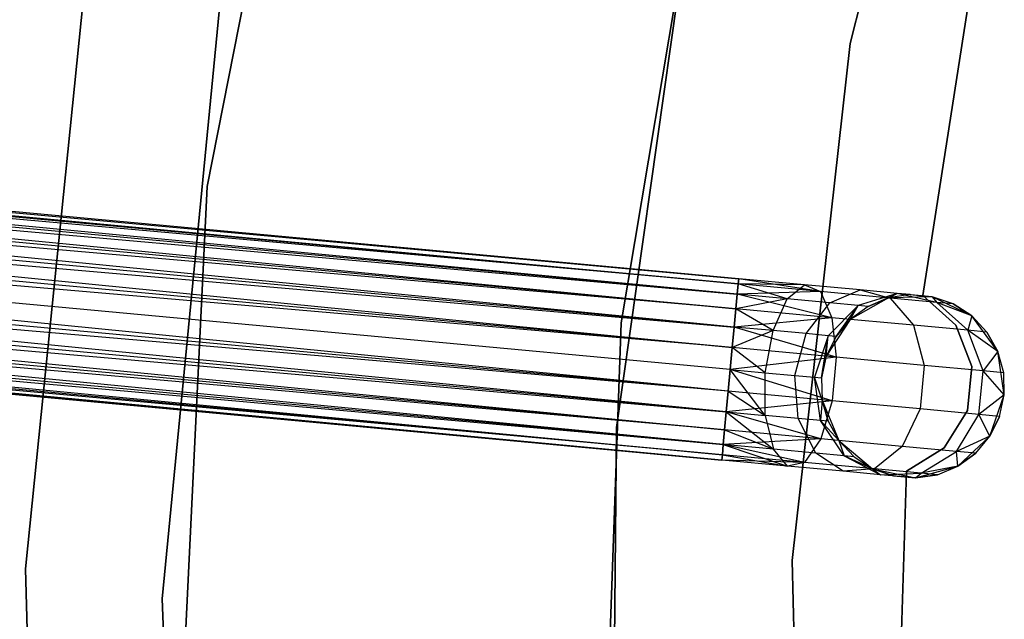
# Model space of a CAD drawing. Extents: x -102 to 101, y -101 to 102.
# Tile 69 of 256: x -52 to -41, y 1 to 8. Entities that reach past the tile are written whole.
import ezdxf

# ---------------------------------------------------------------- set-up
doc = ezdxf.new("R2010")
doc.units = 0
doc.header["$LTSCALE"] = 25.4
doc.layers.get('0').update_dxf_attribs({"linetype": 'CONTINUOUS'})

# ---------------------------------------------------------------- blocks, each defined once
blk = doc.blocks.new('NL2500012268_STL')
at = {"color": 0}
for p, q in [((55.25, 13.006, 19), (53.86, 5.966, 19)), ((53.86, 5.966, 20), (55.25, 13.006, 20)), ((53.86, 5.966, 20), (55.25, 13.006, 20)), ((55.25, 13.006, 19), (53.86, 5.966, 19)), ((60.869, 7.523, 336), (62.245, 13.024, 336)), ((62.245, 13.024, 328.5), (60.869, 7.523, 328.5)), ((62.245, 13.024, 328.5), (60.869, 7.523, 328.5)), ((60.869, 7.523, 336), (62.245, 13.024, 336)), ((59.337, 10.219, 336), (58.373, 4.478, 336)), ((58.373, 4.478, 337), (59.337, 10.219, 337)), ((59.337, 10.219, 336), (58.373, 4.478, 336)), ((58.373, 4.478, 337), (59.337, 10.219, 337)), ((59.137, 9.093, 336), (58.322, 3.336, 336)), ((58.322, 3.336, 328.5), (59.137, 9.093, 328.5)), ((59.137, 9.093, 336), (58.322, 3.336, 336)), ((58.322, 3.336, 328.5), (59.137, 9.093, 328.5)), ((59.654, 4.959, 327.379), (22.432, 8.408, 327.379)), ((59.654, 4.959, 327.621), (22.432, 8.408, 327.379)), ((22.432, 8.408, 327.379), (59.649, 4.902, 327.145)), ((59.654, 4.959, 327.621), (22.432, 8.408, 327.379)), ((59.654, 4.959, 327.379), (22.432, 8.408, 327.379)), ((22.432, 8.408, 327.379), (59.649, 4.902, 327.145)), ((52.548, 8.408, 26.5), (51.878, 1.797, 26.5)), ((51.878, 1.797, 20), (52.548, 8.408, 20)), ((52.548, 8.408, 26.5), (51.878, 1.797, 26.5)), ((51.878, 1.797, 20), (52.548, 8.408, 20)), ((22.427, 8.351, 327.855), (59.654, 4.959, 327.621)), ((59.638, 4.79, 328.068), (22.427, 8.351, 327.855)), ((59.638, 4.79, 328.068), (22.427, 8.351, 327.855)), ((59.649, 4.902, 327.855), (22.427, 8.351, 327.855)), ((59.649, 4.902, 327.855), (22.427, 8.351, 327.855)), ((22.427, 8.351, 327.855), (59.654, 4.959, 327.621)), ((22.417, 8.239, 326.932), (59.624, 4.631, 326.751)), ((59.649, 4.902, 327.145), (22.417, 8.239, 326.932)), ((59.649, 4.902, 327.145), (22.417, 8.239, 326.932)), ((59.638, 4.79, 326.932), (22.417, 8.239, 326.932)), ((59.638, 4.79, 326.932), (22.417, 8.239, 326.932)), ((22.417, 8.239, 326.932), (59.624, 4.631, 326.751)), ((22.402, 8.08, 328.249), (59.638, 4.79, 328.068)), ((59.605, 4.433, 328.385), (22.402, 8.08, 328.249)), ((59.605, 4.433, 328.385), (22.402, 8.08, 328.249)), ((59.624, 4.631, 328.249), (22.402, 8.08, 328.249)), ((59.624, 4.631, 328.249), (22.402, 8.08, 328.249)), ((22.402, 8.08, 328.249), (59.638, 4.79, 328.068)), ((53.368, 1.469, 26.5), (54.005, 8.024, 26.5)), ((54.005, 8.024, 20), (53.368, 1.469, 20)), ((54.005, 8.024, 20), (53.368, 1.469, 20)), ((53.368, 1.469, 26.5), (54.005, 8.024, 26.5)), ((22.384, 7.883, 326.615), (59.584, 4.209, 326.529)), ((59.624, 4.631, 326.751), (22.384, 7.883, 326.615)), ((59.624, 4.631, 326.751), (22.384, 7.883, 326.615)), ((59.605, 4.433, 326.615), (22.384, 7.883, 326.615)), ((59.605, 4.433, 326.615), (22.384, 7.883, 326.615)), ((22.384, 7.883, 326.615), (59.584, 4.209, 326.529)), ((61.663, 4.778, 335), (62.149, 7.897, 335)), ((62.149, 7.897, 333), (61.663, 4.778, 333)), ((62.149, 7.897, 333), (61.663, 4.778, 333)), ((61.663, 4.778, 335), (62.149, 7.897, 335)), ((22.363, 7.658, 328.471), (59.605, 4.433, 328.385)), ((59.584, 4.209, 328.471), (22.363, 7.658, 328.471)), ((59.584, 4.209, 328.471), (22.363, 7.658, 328.471)), ((22.363, 7.658, 328.471), (59.605, 4.433, 328.385)), ((60.238, 1.887, 336), (60.869, 7.523, 336)), ((60.869, 7.523, 328.5), (60.238, 1.887, 328.5)), ((60.869, 7.523, 328.5), (60.238, 1.887, 328.5)), ((60.238, 1.887, 336), (60.869, 7.523, 336)), ((60.869, 7.523, 328.5), (60.869, 7.523, 336)), ((60.869, 7.523, 328.5), (60.869, 7.523, 336)), ((59.584, 4.209, 326.529), (22.341, 7.42, 326.5)), ((59.562, 3.971, 328.5), (22.341, 7.42, 328.5)), ((59.562, 3.971, 328.5), (22.341, 7.42, 328.5)), ((59.562, 3.971, 326.5), (22.341, 7.42, 326.5)), ((59.584, 4.209, 326.529), (22.341, 7.42, 326.5)), ((59.562, 3.971, 326.5), (22.341, 7.42, 326.5)), ((59.54, 3.732, 326.529), (22.341, 7.42, 326.5)), ((59.54, 3.732, 326.529), (22.341, 7.42, 326.5)), ((59.519, 3.508, 328.385), (22.319, 7.181, 328.471)), ((59.519, 3.508, 328.385), (22.319, 7.181, 328.471)), ((59.54, 3.732, 328.471), (22.319, 7.181, 328.471)), ((59.54, 3.732, 328.471), (22.319, 7.181, 328.471)), ((22.298, 6.957, 326.615), (59.501, 3.31, 326.751)), ((59.54, 3.732, 326.529), (22.298, 6.957, 326.615)), ((59.54, 3.732, 326.529), (22.298, 6.957, 326.615)), ((59.519, 3.508, 326.615), (22.298, 6.957, 326.615)), ((59.519, 3.508, 326.615), (22.298, 6.957, 326.615)), ((22.298, 6.957, 326.615), (59.501, 3.31, 326.751)), ((22.28, 6.759, 328.249), (59.519, 3.508, 328.385)), ((59.486, 3.151, 328.068), (22.28, 6.759, 328.249)), ((59.486, 3.151, 328.068), (22.28, 6.759, 328.249)), ((59.501, 3.31, 328.249), (22.28, 6.759, 328.249)), ((59.501, 3.31, 328.249), (22.28, 6.759, 328.249)), ((22.28, 6.759, 328.249), (59.519, 3.508, 328.385)), ((22.265, 6.6, 326.932), (59.476, 3.04, 327.145)), ((59.501, 3.31, 326.751), (22.265, 6.6, 326.932)), ((59.501, 3.31, 326.751), (22.265, 6.6, 326.932)), ((59.486, 3.151, 326.932), (22.265, 6.6, 326.932)), ((59.486, 3.151, 326.932), (22.265, 6.6, 326.932)), ((22.265, 6.6, 326.932), (59.476, 3.04, 327.145)), ((22.255, 6.489, 327.855), (59.486, 3.151, 328.068)), ((59.471, 2.982, 327.621), (22.255, 6.489, 327.855)), ((59.471, 2.982, 327.621), (22.255, 6.489, 327.855)), ((59.476, 3.04, 327.855), (22.255, 6.489, 327.855)), ((59.476, 3.04, 327.855), (22.255, 6.489, 327.855)), ((22.255, 6.489, 327.855), (59.486, 3.151, 328.068)), ((22.249, 6.431, 327.379), (59.471, 2.982, 327.621)), ((59.471, 2.982, 327.379), (22.249, 6.431, 327.379)), ((22.249, 6.431, 327.379), (59.471, 2.982, 327.621)), ((59.476, 3.04, 327.145), (22.249, 6.431, 327.379)), ((59.476, 3.04, 327.145), (22.249, 6.431, 327.379)), ((59.471, 2.982, 327.379), (22.249, 6.431, 327.379)), ((53.86, 5.966, 19), (53.511, -1.201, 19)), ((53.511, -1.201, 20), (53.86, 5.966, 20)), ((53.511, -1.201, 20), (53.86, 5.966, 20)), ((53.86, 5.966, 19), (53.511, -1.201, 19)), ((53.86, 5.966, 20), (53.86, 5.966, 19)), ((53.86, 5.966, 20), (53.86, 5.966, 19)), ((59.654, 4.959, 327.621), (59.649, 4.902, 327.855)), ((59.649, 4.902, 327.145), (59.654, 4.959, 327.379)), ((59.649, 4.902, 327.145), (59.654, 4.959, 327.379)), ((59.654, 4.959, 327.621), (59.649, 4.902, 327.855)), ((60.37, 4.893, 327.764), (59.654, 4.959, 327.621)), ((60.37, 4.893, 327.764), (59.654, 4.959, 327.379)), ((60.37, 4.893, 327.764), (59.654, 4.959, 327.621)), ((60.37, 4.893, 327.764), (59.654, 4.959, 327.379)), ((60.546, 4.819, 327.325), (59.654, 4.959, 327.379)), ((60.546, 4.819, 327.325), (59.654, 4.959, 327.379)), ((59.649, 4.902, 327.855), (59.638, 4.79, 328.068)), ((59.638, 4.79, 326.932), (59.649, 4.902, 327.145)), ((59.638, 4.79, 326.932), (59.649, 4.902, 327.145)), ((59.649, 4.902, 327.855), (59.638, 4.79, 328.068)), ((60.184, 4.74, 328.177), (59.649, 4.902, 327.855)), ((60.184, 4.74, 328.177), (59.649, 4.902, 327.855)), ((60.37, 4.893, 327.764), (59.649, 4.902, 327.855)), ((60.37, 4.893, 327.764), (59.649, 4.902, 327.855)), ((60.546, 4.819, 327.325), (59.649, 4.902, 327.145)), ((60.546, 4.819, 327.325), (59.649, 4.902, 327.145)), ((60.184, 4.74, 328.177), (60.37, 4.893, 327.764)), ((60.184, 4.74, 328.177), (60.37, 4.893, 327.764)), ((60.37, 4.893, 327.764), (60.546, 4.819, 327.325)), ((60.977, 4.837, 328.171), (60.37, 4.893, 327.764)), ((60.977, 4.837, 328.171), (60.37, 4.893, 327.764)), ((60.37, 4.893, 327.764), (60.546, 4.819, 327.325)), ((60.647, 4.697, 328.487), (60.977, 4.837, 328.171)), ((60.647, 4.697, 328.487), (60.977, 4.837, 328.171)), ((60.977, 4.837, 328.171), (61.306, 4.748, 327.835)), ((61.383, 4.799, 328.781), (60.977, 4.837, 328.171)), ((61.383, 4.799, 328.781), (60.977, 4.837, 328.171)), ((60.977, 4.837, 328.171), (61.306, 4.748, 327.835)), ((59.638, 4.79, 328.068), (59.624, 4.631, 328.249)), ((59.624, 4.631, 326.751), (59.638, 4.79, 326.932)), ((59.624, 4.631, 326.751), (59.638, 4.79, 326.932)), ((59.638, 4.79, 328.068), (59.624, 4.631, 328.249)), ((60.184, 4.74, 328.177), (59.624, 4.631, 328.249)), ((60.184, 4.74, 328.177), (59.624, 4.631, 328.249)), ((60.546, 4.819, 327.325), (59.638, 4.79, 326.932)), ((60.546, 4.819, 327.325), (59.638, 4.79, 326.932)), ((60.184, 4.74, 328.177), (59.638, 4.79, 328.068)), ((60.184, 4.74, 328.177), (59.638, 4.79, 328.068)), ((60.671, 4.534, 326.961), (59.638, 4.79, 326.932)), ((60.671, 4.534, 326.961), (59.638, 4.79, 326.932)), ((60.03, 4.394, 328.47), (60.184, 4.74, 328.177)), ((60.03, 4.394, 328.47), (60.184, 4.74, 328.177)), ((60.647, 4.697, 328.487), (60.184, 4.74, 328.177)), ((60.647, 4.697, 328.487), (60.184, 4.74, 328.177)), ((60.546, 4.819, 327.325), (60.671, 4.534, 326.961)), ((61.306, 4.748, 327.835), (60.546, 4.819, 327.325)), ((61.306, 4.748, 327.835), (60.546, 4.819, 327.325)), ((60.546, 4.819, 327.325), (60.671, 4.534, 326.961)), ((61.287, 4.75, 335), (60.87, 4.516, 335)), ((61.287, 4.75, 335), (60.87, 4.516, 335)), ((61.383, 4.799, 328.781), (60.956, 4.668, 328.952)), ((61.383, 4.799, 328.781), (60.956, 4.668, 328.952)), ((61.064, 4.658, 329.5), (61.383, 4.799, 328.781)), ((61.064, 4.658, 329.5), (61.383, 4.799, 328.781)), ((61.287, 4.75, 329.5), (61.064, 4.658, 329.5)), ((61.064, 4.658, 329.5), (61.287, 4.75, 335)), ((61.064, 4.658, 329.5), (61.287, 4.75, 335)), ((61.287, 4.75, 329.5), (61.064, 4.658, 329.5)), ((61.287, 4.75, 329.5), (61.383, 4.799, 328.781)), ((61.287, 4.75, 329.5), (61.383, 4.799, 328.781)), ((61.525, 4.786, 329.5), (61.287, 4.75, 335)), ((61.525, 4.786, 329.5), (61.287, 4.75, 329.5)), ((61.525, 4.786, 329.5), (61.287, 4.75, 335)), ((61.525, 4.786, 329.5), (61.287, 4.75, 329.5)), ((61.765, 4.763, 335), (61.287, 4.75, 335)), ((61.765, 4.763, 335), (61.287, 4.75, 335)), ((61.287, 4.75, 329.5), (61.287, 4.75, 335)), ((61.287, 4.75, 329.5), (61.287, 4.75, 335)), ((61.306, 4.748, 327.835), (61.559, 4.452, 327.557)), ((61.815, 4.701, 328.599), (61.306, 4.748, 327.835)), ((61.815, 4.701, 328.599), (61.306, 4.748, 327.835)), ((61.306, 4.748, 327.835), (61.559, 4.452, 327.557)), ((61.765, 4.763, 329.5), (61.383, 4.799, 328.781)), ((61.525, 4.786, 329.5), (61.383, 4.799, 328.781)), ((61.525, 4.786, 329.5), (61.383, 4.799, 328.781)), ((61.765, 4.763, 329.5), (61.383, 4.799, 328.781)), ((61.815, 4.701, 328.599), (61.383, 4.799, 328.781)), ((61.815, 4.701, 328.599), (61.383, 4.799, 328.781)), ((61.525, 4.786, 329.5), (61.765, 4.763, 335)), ((61.525, 4.786, 329.5), (61.765, 4.763, 335)), ((62.02, 4.453, 335), (61.663, 4.778, 335)), ((61.663, 4.778, 335), (61.663, 4.778, 333)), ((61.663, 4.778, 333), (62.02, 4.453, 333)), ((61.663, 4.778, 335), (61.663, 4.778, 333)), ((61.663, 4.778, 333), (62.02, 4.453, 333)), ((62.02, 4.453, 335), (61.663, 4.778, 335)), ((62.195, 4.553, 335), (61.765, 4.763, 335)), ((61.993, 4.684, 329.5), (61.765, 4.763, 335)), ((62.195, 4.553, 335), (61.765, 4.763, 335)), ((61.993, 4.684, 329.5), (61.765, 4.763, 329.5)), ((61.765, 4.763, 329.5), (61.765, 4.763, 335)), ((61.993, 4.684, 329.5), (61.765, 4.763, 335)), ((61.765, 4.763, 329.5), (61.765, 4.763, 335)), ((61.765, 4.763, 329.5), (61.815, 4.701, 328.599)), ((61.993, 4.684, 329.5), (61.765, 4.763, 329.5)), ((61.765, 4.763, 329.5), (61.815, 4.701, 328.599)), ((59.624, 4.631, 328.249), (59.605, 4.433, 328.385)), ((59.605, 4.433, 326.615), (59.624, 4.631, 326.751)), ((59.605, 4.433, 326.615), (59.624, 4.631, 326.751)), ((59.624, 4.631, 328.249), (59.605, 4.433, 328.385)), ((60.03, 4.394, 328.47), (59.624, 4.631, 328.249)), ((60.03, 4.394, 328.47), (59.624, 4.631, 328.249)), ((60.671, 4.534, 326.961), (59.624, 4.631, 326.751)), ((60.671, 4.534, 326.961), (59.624, 4.631, 326.751)), ((60.39, 4.361, 328.712), (60.647, 4.697, 328.487)), ((60.39, 4.361, 328.712), (60.647, 4.697, 328.487)), ((60.956, 4.668, 328.952), (60.631, 4.338, 329.073)), ((60.956, 4.668, 328.952), (60.631, 4.338, 329.073)), ((60.956, 4.668, 328.952), (60.647, 4.697, 328.487)), ((60.956, 4.668, 328.952), (60.647, 4.697, 328.487)), ((60.715, 4.331, 329.5), (60.956, 4.668, 328.952)), ((60.715, 4.331, 329.5), (60.956, 4.668, 328.952)), ((60.87, 4.516, 329.5), (60.956, 4.668, 328.952)), ((60.87, 4.516, 329.5), (60.956, 4.668, 328.952)), ((61.064, 4.658, 329.5), (60.87, 4.516, 335)), ((61.064, 4.658, 329.5), (60.87, 4.516, 329.5)), ((61.064, 4.658, 329.5), (60.87, 4.516, 335)), ((61.064, 4.658, 329.5), (60.87, 4.516, 329.5)), ((61.064, 4.658, 329.5), (60.956, 4.668, 328.952)), ((61.064, 4.658, 329.5), (60.956, 4.668, 328.952)), ((61.993, 4.684, 329.5), (61.815, 4.701, 328.599)), ((61.993, 4.684, 329.5), (61.815, 4.701, 328.599)), ((62.195, 4.553, 329.5), (61.815, 4.701, 328.599)), ((62.195, 4.553, 329.5), (61.815, 4.701, 328.599)), ((62.152, 4.397, 328.448), (61.815, 4.701, 328.599)), ((62.152, 4.397, 328.448), (61.815, 4.701, 328.599)), ((62.195, 4.553, 329.5), (61.993, 4.684, 329.5)), ((61.993, 4.684, 329.5), (62.195, 4.553, 335)), ((61.993, 4.684, 329.5), (62.195, 4.553, 335)), ((62.195, 4.553, 329.5), (61.993, 4.684, 329.5)), ((60.671, 4.534, 326.961), (59.605, 4.433, 326.615)), ((60.671, 4.534, 326.961), (59.605, 4.433, 326.615)), ((60.87, 4.516, 335), (60.609, 4.114, 335)), ((60.87, 4.516, 335), (60.609, 4.114, 335)), ((60.671, 4.534, 326.961), (60.717, 4.104, 326.755)), ((61.559, 4.452, 327.557), (60.671, 4.534, 326.961)), ((61.559, 4.452, 327.557), (60.671, 4.534, 326.961)), ((60.671, 4.534, 326.961), (60.717, 4.104, 326.755)), ((60.87, 4.516, 329.5), (60.715, 4.331, 329.5)), ((60.715, 4.331, 329.5), (60.87, 4.516, 335)), ((60.715, 4.331, 329.5), (60.87, 4.516, 335)), ((60.87, 4.516, 329.5), (60.715, 4.331, 329.5)), ((60.87, 4.516, 329.5), (60.87, 4.516, 335)), ((60.87, 4.516, 329.5), (60.87, 4.516, 335)), ((62.195, 4.553, 329.5), (62.152, 4.397, 328.448)), ((62.195, 4.553, 329.5), (62.152, 4.397, 328.448)), ((62.478, 4.167, 335), (62.195, 4.553, 335)), ((62.36, 4.377, 329.5), (62.195, 4.553, 335)), ((62.478, 4.167, 335), (62.195, 4.553, 335)), ((62.36, 4.377, 329.5), (62.195, 4.553, 329.5)), ((62.195, 4.553, 329.5), (62.195, 4.553, 335)), ((62.36, 4.377, 329.5), (62.195, 4.553, 335)), ((62.195, 4.553, 329.5), (62.195, 4.553, 335)), ((62.36, 4.377, 329.5), (62.195, 4.553, 329.5)), ((58.373, 4.478, 336), (58.166, -1.339, 336)), ((58.166, -1.339, 337), (58.373, 4.478, 337)), ((58.373, 4.478, 336), (58.166, -1.339, 336)), ((58.166, -1.339, 337), (58.373, 4.478, 337)), ((58.373, 4.478, 336), (58.373, 4.478, 337)), ((58.373, 4.478, 336), (58.373, 4.478, 337)), ((59.605, 4.433, 328.385), (59.584, 4.209, 328.471)), ((59.584, 4.209, 326.529), (59.605, 4.433, 326.615)), ((59.584, 4.209, 326.529), (59.605, 4.433, 326.615)), ((59.605, 4.433, 328.385), (59.584, 4.209, 328.471)), ((60.03, 4.394, 328.47), (59.605, 4.433, 328.385)), ((60.03, 4.394, 328.47), (59.605, 4.433, 328.385)), ((60.717, 4.104, 326.755), (59.605, 4.433, 326.615)), ((60.717, 4.104, 326.755), (59.605, 4.433, 326.615)), ((61.559, 4.452, 327.557), (61.676, 4.015, 327.399)), ((62.152, 4.397, 328.448), (61.559, 4.452, 327.557)), ((62.152, 4.397, 328.448), (61.559, 4.452, 327.557)), ((61.559, 4.452, 327.557), (61.676, 4.015, 327.399)), ((62.195, 4.004, 335), (62.02, 4.453, 335)), ((62.02, 4.453, 335), (62.02, 4.453, 333)), ((62.02, 4.453, 333), (62.195, 4.004, 333)), ((62.02, 4.453, 335), (62.02, 4.453, 333)), ((62.02, 4.453, 333), (62.195, 4.004, 333)), ((62.195, 4.004, 335), (62.02, 4.453, 335)), ((60.03, 4.394, 328.47), (59.584, 4.209, 328.471)), ((60.03, 4.394, 328.47), (59.584, 4.209, 328.471)), ((59.943, 3.935, 328.576), (60.03, 4.394, 328.47)), ((59.943, 3.935, 328.576), (60.03, 4.394, 328.47)), ((60.39, 4.361, 328.712), (60.03, 4.394, 328.47)), ((60.39, 4.361, 328.712), (60.03, 4.394, 328.47)), ((60.266, 3.905, 328.793), (60.39, 4.361, 328.712)), ((60.266, 3.905, 328.793), (60.39, 4.361, 328.712)), ((60.631, 4.338, 329.073), (60.39, 4.361, 328.712)), ((60.631, 4.338, 329.073), (60.39, 4.361, 328.712)), ((60.631, 4.338, 329.073), (60.482, 3.885, 329.117)), ((60.631, 4.338, 329.073), (60.482, 3.885, 329.117)), ((60.558, 3.878, 329.5), (60.631, 4.338, 329.073)), ((60.558, 3.878, 329.5), (60.631, 4.338, 329.073)), ((60.609, 4.114, 329.5), (60.631, 4.338, 329.073)), ((60.609, 4.114, 329.5), (60.631, 4.338, 329.073)), ((60.715, 4.331, 329.5), (60.609, 4.114, 335)), ((60.715, 4.331, 329.5), (60.609, 4.114, 335)), ((60.715, 4.331, 329.5), (60.609, 4.114, 329.5)), ((60.715, 4.331, 329.5), (60.609, 4.114, 329.5)), ((60.715, 4.331, 329.5), (60.631, 4.338, 329.073)), ((60.715, 4.331, 329.5), (60.631, 4.338, 329.073)), ((62.36, 4.377, 329.5), (62.152, 4.397, 328.448)), ((62.36, 4.377, 329.5), (62.152, 4.397, 328.448)), ((62.478, 4.167, 329.5), (62.152, 4.397, 328.448)), ((62.478, 4.167, 329.5), (62.152, 4.397, 328.448)), ((62.318, 3.956, 328.363), (62.152, 4.397, 328.448)), ((62.318, 3.956, 328.363), (62.152, 4.397, 328.448)), ((62.478, 4.167, 329.5), (62.36, 4.377, 329.5)), ((62.36, 4.377, 329.5), (62.478, 4.167, 335)), ((62.36, 4.377, 329.5), (62.478, 4.167, 335)), ((62.478, 4.167, 329.5), (62.36, 4.377, 329.5)), ((59.584, 4.209, 328.471), (59.562, 3.971, 328.5)), ((59.562, 3.971, 326.5), (59.584, 4.209, 326.529)), ((59.584, 4.209, 328.471), (59.562, 3.971, 328.5)), ((59.562, 3.971, 326.5), (59.584, 4.209, 326.529)), ((59.943, 3.935, 328.576), (59.584, 4.209, 328.471)), ((59.943, 3.935, 328.576), (59.584, 4.209, 328.471)), ((60.717, 4.104, 326.755), (59.584, 4.209, 326.529)), ((60.717, 4.104, 326.755), (59.584, 4.209, 326.529)), ((60.717, 4.104, 326.755), (59.562, 3.971, 326.5)), ((60.717, 4.104, 326.755), (59.562, 3.971, 326.5)), ((60.609, 4.114, 335), (60.558, 3.878, 335)), ((60.609, 4.114, 329.5), (60.558, 3.878, 329.5)), ((60.609, 4.114, 335), (60.558, 3.878, 335)), ((60.609, 4.114, 329.5), (60.558, 3.878, 329.5)), ((60.609, 4.114, 329.5), (60.609, 4.114, 335)), ((60.609, 4.114, 329.5), (60.609, 4.114, 335)), ((60.717, 4.104, 326.755), (60.672, 3.627, 326.755)), ((60.717, 4.104, 326.755), (60.672, 3.627, 326.755)), ((61.676, 4.015, 327.399), (60.717, 4.104, 326.755)), ((61.676, 4.015, 327.399), (60.717, 4.104, 326.755)), ((62.478, 4.167, 329.5), (62.318, 3.956, 328.363)), ((62.478, 4.167, 329.5), (62.318, 3.956, 328.363)), ((62.55, 3.694, 335), (62.478, 4.167, 335)), ((62.55, 3.694, 335), (62.478, 4.167, 335)), ((62.543, 3.935, 329.5), (62.478, 4.167, 335)), ((62.543, 3.935, 329.5), (62.478, 4.167, 329.5)), ((62.478, 4.167, 329.5), (62.478, 4.167, 335)), ((62.543, 3.935, 329.5), (62.478, 4.167, 335)), ((62.478, 4.167, 329.5), (62.478, 4.167, 335)), ((62.543, 3.935, 329.5), (62.478, 4.167, 329.5)), ((61.676, 4.015, 327.399), (61.632, 3.539, 327.399)), ((61.676, 4.015, 327.399), (61.632, 3.539, 327.399)), ((62.318, 3.956, 328.363), (61.676, 4.015, 327.399)), ((62.318, 3.956, 328.363), (61.676, 4.015, 327.399)), ((62.15, 3.524, 335), (62.195, 4.004, 335)), ((62.195, 4.004, 333), (62.15, 3.524, 333)), ((62.195, 4.004, 333), (62.15, 3.524, 333)), ((62.15, 3.524, 335), (62.195, 4.004, 335)), ((62.195, 4.004, 335), (62.195, 4.004, 333)), ((62.195, 4.004, 335), (62.195, 4.004, 333)), ((59.54, 3.732, 326.529), (59.562, 3.971, 326.5)), ((59.562, 3.971, 328.5), (59.54, 3.732, 328.471)), ((59.562, 3.971, 328.5), (59.54, 3.732, 328.471)), ((59.54, 3.732, 326.529), (59.562, 3.971, 326.5)), ((59.562, 3.971, 328.5), (59.943, 3.935, 328.576)), ((60.672, 3.627, 326.755), (59.562, 3.971, 326.5)), ((60.672, 3.627, 326.755), (59.562, 3.971, 326.5)), ((59.944, 3.469, 328.47), (59.562, 3.971, 328.5)), ((59.944, 3.469, 328.47), (59.562, 3.971, 328.5)), ((59.562, 3.971, 328.5), (59.943, 3.935, 328.576)), ((59.943, 3.935, 328.576), (60.266, 3.905, 328.793)), ((59.944, 3.469, 328.47), (59.943, 3.935, 328.576)), ((59.943, 3.935, 328.576), (60.266, 3.905, 328.793)), ((59.944, 3.469, 328.47), (59.943, 3.935, 328.576)), ((60.266, 3.905, 328.793), (60.482, 3.885, 329.117)), ((60.304, 3.435, 328.712), (60.266, 3.905, 328.793)), ((60.266, 3.905, 328.793), (60.482, 3.885, 329.117)), ((60.304, 3.435, 328.712), (60.266, 3.905, 328.793)), ((60.482, 3.885, 329.117), (60.558, 3.878, 329.5)), ((60.545, 3.413, 329.073), (60.482, 3.885, 329.117)), ((60.545, 3.413, 329.073), (60.482, 3.885, 329.117)), ((60.565, 3.637, 329.5), (60.482, 3.885, 329.117)), ((60.565, 3.637, 329.5), (60.482, 3.885, 329.117)), ((60.482, 3.885, 329.117), (60.558, 3.878, 329.5)), ((60.558, 3.878, 335), (60.565, 3.637, 335)), ((60.558, 3.878, 329.5), (60.558, 3.878, 335)), ((60.558, 3.878, 329.5), (60.558, 3.878, 335)), ((60.558, 3.878, 329.5), (60.565, 3.637, 329.5)), ((60.558, 3.878, 335), (60.565, 3.637, 335)), ((60.558, 3.878, 329.5), (60.565, 3.637, 329.5)), ((62.273, 3.479, 328.363), (62.318, 3.956, 328.363)), ((62.273, 3.479, 328.363), (62.318, 3.956, 328.363)), ((62.543, 3.935, 329.5), (62.318, 3.956, 328.363)), ((62.543, 3.935, 329.5), (62.318, 3.956, 328.363)), ((62.55, 3.694, 329.5), (62.318, 3.956, 328.363)), ((62.55, 3.694, 329.5), (62.318, 3.956, 328.363)), ((62.55, 3.694, 335), (62.543, 3.935, 329.5)), ((62.55, 3.694, 329.5), (62.543, 3.935, 329.5)), ((62.55, 3.694, 335), (62.543, 3.935, 329.5)), ((62.55, 3.694, 329.5), (62.543, 3.935, 329.5)), ((59.519, 3.508, 326.615), (59.54, 3.732, 326.529)), ((59.54, 3.732, 328.471), (59.519, 3.508, 328.385)), ((59.54, 3.732, 328.471), (59.519, 3.508, 328.385)), ((59.519, 3.508, 326.615), (59.54, 3.732, 326.529)), ((60.672, 3.627, 326.755), (59.54, 3.732, 326.529)), ((60.672, 3.627, 326.755), (59.54, 3.732, 326.529)), ((59.54, 3.732, 328.471), (59.944, 3.469, 328.47)), ((59.54, 3.732, 328.471), (59.944, 3.469, 328.47)), ((62.55, 3.694, 329.5), (62.273, 3.479, 328.363)), ((62.55, 3.694, 329.5), (62.273, 3.479, 328.363)), ((62.393, 3.242, 335), (62.55, 3.694, 335)), ((62.393, 3.242, 335), (62.55, 3.694, 335)), ((62.499, 3.458, 329.5), (62.55, 3.694, 335)), ((62.499, 3.458, 329.5), (62.55, 3.694, 335)), ((62.499, 3.458, 329.5), (62.55, 3.694, 329.5)), ((62.499, 3.458, 329.5), (62.55, 3.694, 329.5)), ((62.55, 3.694, 329.5), (62.55, 3.694, 335)), ((62.55, 3.694, 329.5), (62.55, 3.694, 335)), ((60.672, 3.627, 326.755), (59.519, 3.508, 326.615)), ((60.672, 3.627, 326.755), (59.519, 3.508, 326.615)), ((60.565, 3.637, 329.5), (60.545, 3.413, 329.073)), ((60.565, 3.637, 329.5), (60.545, 3.413, 329.073)), ((60.672, 3.627, 326.755), (60.549, 3.213, 326.961)), ((60.672, 3.627, 326.755), (60.549, 3.213, 326.961)), ((60.565, 3.637, 335), (60.747, 3.195, 335)), ((60.565, 3.637, 329.5), (60.565, 3.637, 335)), ((60.565, 3.637, 329.5), (60.565, 3.637, 335)), ((60.565, 3.637, 329.5), (60.629, 3.405, 329.5)), ((60.629, 3.405, 329.5), (60.565, 3.637, 335)), ((60.629, 3.405, 329.5), (60.565, 3.637, 335)), ((60.565, 3.637, 335), (60.747, 3.195, 335)), ((60.565, 3.637, 329.5), (60.629, 3.405, 329.5)), ((61.632, 3.539, 327.399), (60.672, 3.627, 326.755)), ((61.632, 3.539, 327.399), (60.672, 3.627, 326.755)), ((59.501, 3.31, 326.751), (59.519, 3.508, 326.615)), ((59.519, 3.508, 328.385), (59.501, 3.31, 328.249)), ((59.519, 3.508, 328.385), (59.501, 3.31, 328.249)), ((59.501, 3.31, 326.751), (59.519, 3.508, 326.615)), ((60.549, 3.213, 326.961), (59.519, 3.508, 326.615)), ((60.549, 3.213, 326.961), (59.519, 3.508, 326.615)), ((59.519, 3.508, 328.385), (59.944, 3.469, 328.47)), ((59.519, 3.508, 328.385), (59.944, 3.469, 328.47)), ((59.519, 3.508, 328.385), (60.032, 3.101, 328.177)), ((59.519, 3.508, 328.385), (60.032, 3.101, 328.177)), ((60.304, 3.435, 328.712), (59.944, 3.469, 328.47)), ((59.944, 3.469, 328.47), (60.032, 3.101, 328.177)), ((59.944, 3.469, 328.47), (60.032, 3.101, 328.177)), ((60.304, 3.435, 328.712), (59.944, 3.469, 328.47)), ((60.495, 3.058, 328.487), (60.304, 3.435, 328.712)), ((60.545, 3.413, 329.073), (60.304, 3.435, 328.712)), ((60.495, 3.058, 328.487), (60.304, 3.435, 328.712)), ((60.545, 3.413, 329.073), (60.304, 3.435, 328.712)), ((61.632, 3.539, 327.399), (61.436, 3.131, 327.557)), ((61.632, 3.539, 327.399), (61.436, 3.131, 327.557)), ((62.273, 3.479, 328.363), (61.632, 3.539, 327.399)), ((62.273, 3.479, 328.363), (61.632, 3.539, 327.399)), ((61.895, 3.115, 335), (62.15, 3.524, 335)), ((62.15, 3.524, 333), (61.895, 3.115, 333)), ((62.15, 3.524, 333), (61.895, 3.115, 333)), ((61.895, 3.115, 335), (62.15, 3.524, 335)), ((62.03, 3.076, 328.448), (62.273, 3.479, 328.363)), ((62.03, 3.076, 328.448), (62.273, 3.479, 328.363)), ((62.15, 3.524, 335), (62.15, 3.524, 333)), ((62.15, 3.524, 335), (62.15, 3.524, 333)), ((62.499, 3.458, 329.5), (62.273, 3.479, 328.363)), ((62.499, 3.458, 329.5), (62.273, 3.479, 328.363)), ((62.393, 3.242, 329.5), (62.273, 3.479, 328.363)), ((62.393, 3.242, 329.5), (62.273, 3.479, 328.363)), ((62.393, 3.242, 329.5), (62.499, 3.458, 329.5)), ((62.499, 3.458, 329.5), (62.393, 3.242, 335)), ((62.499, 3.458, 329.5), (62.393, 3.242, 335)), ((62.393, 3.242, 329.5), (62.499, 3.458, 329.5)), ((58.322, 3.336, 336), (58.265, -2.478, 336)), ((58.265, -2.478, 328.5), (58.322, 3.336, 328.5)), ((58.322, 3.336, 336), (58.265, -2.478, 336)), ((58.265, -2.478, 328.5), (58.322, 3.336, 328.5)), ((58.322, 3.336, 336), (58.322, 3.336, 328.5)), ((58.322, 3.336, 336), (58.322, 3.336, 328.5)), ((60.804, 3.029, 328.952), (60.545, 3.413, 329.073)), ((60.747, 3.195, 329.5), (60.545, 3.413, 329.073)), ((60.804, 3.029, 328.952), (60.545, 3.413, 329.073)), ((60.747, 3.195, 329.5), (60.545, 3.413, 329.073)), ((60.629, 3.405, 329.5), (60.545, 3.413, 329.073)), ((60.629, 3.405, 329.5), (60.545, 3.413, 329.073)), ((60.629, 3.405, 329.5), (60.747, 3.195, 335)), ((60.629, 3.405, 329.5), (60.747, 3.195, 329.5)), ((60.629, 3.405, 329.5), (60.747, 3.195, 335)), ((60.629, 3.405, 329.5), (60.747, 3.195, 329.5)), ((59.486, 3.151, 326.932), (59.501, 3.31, 326.751)), ((59.501, 3.31, 328.249), (59.486, 3.151, 328.068)), ((59.501, 3.31, 328.249), (59.486, 3.151, 328.068)), ((59.486, 3.151, 326.932), (59.501, 3.31, 326.751)), ((60.549, 3.213, 326.961), (59.501, 3.31, 326.751)), ((60.549, 3.213, 326.961), (59.501, 3.31, 326.751)), ((59.501, 3.31, 328.249), (60.032, 3.101, 328.177)), ((59.501, 3.31, 328.249), (60.032, 3.101, 328.177)), ((62.393, 3.242, 329.5), (62.03, 3.076, 328.448)), ((62.393, 3.242, 329.5), (62.03, 3.076, 328.448)), ((62.044, 2.914, 335), (62.393, 3.242, 335)), ((62.044, 2.914, 335), (62.393, 3.242, 335)), ((62.238, 3.057, 329.5), (62.393, 3.242, 335)), ((62.238, 3.057, 329.5), (62.393, 3.242, 329.5)), ((62.238, 3.057, 329.5), (62.393, 3.242, 335)), ((62.238, 3.057, 329.5), (62.393, 3.242, 329.5)), ((62.393, 3.242, 329.5), (62.393, 3.242, 335)), ((62.393, 3.242, 329.5), (62.393, 3.242, 335)), ((59.476, 3.04, 327.145), (59.486, 3.151, 326.932)), ((59.486, 3.151, 328.068), (59.476, 3.04, 327.855)), ((59.486, 3.151, 328.068), (59.476, 3.04, 327.855)), ((59.476, 3.04, 327.145), (59.486, 3.151, 326.932)), ((60.549, 3.213, 326.961), (59.486, 3.151, 326.932)), ((60.549, 3.213, 326.961), (59.486, 3.151, 326.932)), ((60.373, 2.957, 327.325), (59.486, 3.151, 326.932)), ((60.373, 2.957, 327.325), (59.486, 3.151, 326.932)), ((60.032, 3.101, 328.177), (59.486, 3.151, 328.068)), ((59.486, 3.151, 328.068), (60.187, 2.916, 327.764)), ((59.486, 3.151, 328.068), (60.187, 2.916, 327.764)), ((60.032, 3.101, 328.177), (59.486, 3.151, 328.068)), ((60.549, 3.213, 326.961), (60.373, 2.957, 327.325)), ((60.549, 3.213, 326.961), (60.373, 2.957, 327.325)), ((61.436, 3.131, 327.557), (60.549, 3.213, 326.961)), ((61.436, 3.131, 327.557), (60.549, 3.213, 326.961)), ((60.747, 3.195, 335), (61.114, 2.888, 335)), ((60.747, 3.195, 329.5), (60.747, 3.195, 335)), ((60.747, 3.195, 329.5), (60.747, 3.195, 335)), ((60.747, 3.195, 329.5), (60.912, 3.019, 329.5)), ((60.912, 3.019, 329.5), (60.747, 3.195, 335)), ((60.912, 3.019, 329.5), (60.747, 3.195, 335)), ((60.747, 3.195, 335), (61.114, 2.888, 335)), ((60.747, 3.195, 329.5), (60.912, 3.019, 329.5)), ((60.747, 3.195, 329.5), (60.804, 3.029, 328.952)), ((60.747, 3.195, 329.5), (60.804, 3.029, 328.952)), ((61.436, 3.131, 327.557), (61.134, 2.886, 327.835)), ((61.436, 3.131, 327.557), (61.134, 2.886, 327.835)), ((62.03, 3.076, 328.448), (61.436, 3.131, 327.557)), ((62.03, 3.076, 328.448), (61.436, 3.131, 327.557)), ((61.485, 2.862, 335), (61.895, 3.115, 335)), ((61.895, 3.115, 333), (61.485, 2.862, 333)), ((61.895, 3.115, 333), (61.485, 2.862, 333)), ((61.485, 2.862, 335), (61.895, 3.115, 335)), ((61.895, 3.115, 335), (61.895, 3.115, 333)), ((61.895, 3.115, 335), (61.895, 3.115, 333)), ((59.471, 2.982, 327.379), (59.476, 3.04, 327.145)), ((59.476, 3.04, 327.855), (59.471, 2.982, 327.621)), ((59.476, 3.04, 327.855), (59.471, 2.982, 327.621)), ((59.471, 2.982, 327.379), (59.476, 3.04, 327.145)), ((60.373, 2.957, 327.325), (59.476, 3.04, 327.145)), ((60.373, 2.957, 327.325), (59.476, 3.04, 327.145)), ((59.476, 3.04, 327.855), (60.187, 2.916, 327.764)), ((59.476, 3.04, 327.855), (60.187, 2.916, 327.764)), ((60.187, 2.916, 327.764), (60.032, 3.101, 328.177)), ((60.495, 3.058, 328.487), (60.032, 3.101, 328.177)), ((60.187, 2.916, 327.764), (60.032, 3.101, 328.177)), ((60.495, 3.058, 328.487), (60.032, 3.101, 328.177)), ((60.794, 2.86, 328.171), (60.495, 3.058, 328.487)), ((60.804, 3.029, 328.952), (60.495, 3.058, 328.487)), ((60.794, 2.86, 328.171), (60.495, 3.058, 328.487)), ((60.804, 3.029, 328.952), (60.495, 3.058, 328.487)), ((61.114, 2.888, 329.5), (60.804, 3.029, 328.952)), ((60.804, 3.029, 328.952), (61.2, 2.822, 328.781)), ((60.804, 3.029, 328.952), (61.2, 2.822, 328.781)), ((60.912, 3.019, 329.5), (60.804, 3.029, 328.952)), ((61.114, 2.888, 329.5), (60.804, 3.029, 328.952)), ((60.912, 3.019, 329.5), (60.804, 3.029, 328.952)), ((60.912, 3.019, 329.5), (61.114, 2.888, 335)), ((60.912, 3.019, 329.5), (61.114, 2.888, 329.5)), ((60.912, 3.019, 329.5), (61.114, 2.888, 335)), ((60.912, 3.019, 329.5), (61.114, 2.888, 329.5)), ((61.642, 2.839, 328.599), (62.03, 3.076, 328.448)), ((61.642, 2.839, 328.599), (62.03, 3.076, 328.448)), ((62.238, 3.057, 329.5), (62.03, 3.076, 328.448)), ((62.238, 3.057, 329.5), (62.03, 3.076, 328.448)), ((62.044, 2.914, 329.5), (62.03, 3.076, 328.448)), ((62.044, 2.914, 329.5), (62.03, 3.076, 328.448)), ((62.044, 2.914, 329.5), (62.238, 3.057, 329.5)), ((62.238, 3.057, 329.5), (62.044, 2.914, 335)), ((62.238, 3.057, 329.5), (62.044, 2.914, 335)), ((62.044, 2.914, 329.5), (62.238, 3.057, 329.5)), ((60.373, 2.957, 327.325), (59.471, 2.982, 327.379)), ((60.373, 2.957, 327.325), (59.471, 2.982, 327.379)), ((60.187, 2.916, 327.764), (59.471, 2.982, 327.379)), ((60.187, 2.916, 327.764), (59.471, 2.982, 327.621)), ((60.187, 2.916, 327.764), (59.471, 2.982, 327.379)), ((60.187, 2.916, 327.764), (59.471, 2.982, 327.621)), ((60.373, 2.957, 327.325), (60.187, 2.916, 327.764)), ((60.373, 2.957, 327.325), (60.187, 2.916, 327.764)), ((60.794, 2.86, 328.171), (60.187, 2.916, 327.764)), ((60.794, 2.86, 328.171), (60.187, 2.916, 327.764)), ((61.134, 2.886, 327.835), (60.373, 2.957, 327.325)), ((61.134, 2.886, 327.835), (60.373, 2.957, 327.325)), ((61.582, 2.787, 335), (62.044, 2.914, 335)), ((61.582, 2.787, 335), (62.044, 2.914, 335)), ((62.044, 2.914, 329.5), (61.642, 2.839, 328.599)), ((62.044, 2.914, 329.5), (61.642, 2.839, 328.599)), ((61.821, 2.822, 329.5), (62.044, 2.914, 335)), ((61.821, 2.822, 329.5), (62.044, 2.914, 329.5)), ((61.821, 2.822, 329.5), (62.044, 2.914, 335)), ((61.821, 2.822, 329.5), (62.044, 2.914, 329.5)), ((62.044, 2.914, 329.5), (62.044, 2.914, 335)), ((62.044, 2.914, 329.5), (62.044, 2.914, 335)), ((61.134, 2.886, 327.835), (60.794, 2.86, 328.171)), ((61.134, 2.886, 327.835), (60.794, 2.86, 328.171)), ((61.2, 2.822, 328.781), (60.794, 2.86, 328.171)), ((61.2, 2.822, 328.781), (60.794, 2.86, 328.171)), ((61.114, 2.888, 335), (61.582, 2.787, 335)), ((61.114, 2.888, 329.5), (61.114, 2.888, 335)), ((61.114, 2.888, 329.5), (61.114, 2.888, 335)), ((61.114, 2.888, 329.5), (61.342, 2.809, 329.5)), ((61.342, 2.809, 329.5), (61.114, 2.888, 335)), ((61.342, 2.809, 329.5), (61.114, 2.888, 335)), ((61.114, 2.888, 335), (61.582, 2.787, 335)), ((61.114, 2.888, 329.5), (61.342, 2.809, 329.5)), ((61.114, 2.888, 329.5), (61.2, 2.822, 328.781)), ((61.114, 2.888, 329.5), (61.2, 2.822, 328.781)), ((61.642, 2.839, 328.599), (61.134, 2.886, 327.835)), ((61.642, 2.839, 328.599), (61.134, 2.886, 327.835)), ((61.2, 2.822, 328.781), (61.642, 2.839, 328.599)), ((61.2, 2.822, 328.781), (61.642, 2.839, 328.599)), ((61.342, 2.809, 329.5), (61.2, 2.822, 328.781)), ((61.582, 2.787, 329.5), (61.2, 2.822, 328.781)), ((61.582, 2.787, 329.5), (61.2, 2.822, 328.781)), ((61.342, 2.809, 329.5), (61.2, 2.822, 328.781)), ((61.342, 2.809, 329.5), (61.582, 2.787, 335)), ((61.342, 2.809, 329.5), (61.582, 2.787, 335)), ((61.386, -0.293, 335), (61.485, 2.862, 335)), ((61.485, 2.862, 333), (61.386, -0.293, 333)), ((61.485, 2.862, 333), (61.386, -0.293, 333)), ((61.386, -0.293, 335), (61.485, 2.862, 335)), ((61.485, 2.862, 335), (61.485, 2.862, 333)), ((61.485, 2.862, 335), (61.485, 2.862, 333)), ((61.582, 2.787, 329.5), (61.642, 2.839, 328.599)), ((61.582, 2.787, 329.5), (61.642, 2.839, 328.599)), ((61.582, 2.787, 329.5), (61.821, 2.822, 329.5)), ((61.821, 2.822, 329.5), (61.582, 2.787, 335)), ((61.821, 2.822, 329.5), (61.582, 2.787, 335)), ((61.582, 2.787, 329.5), (61.821, 2.822, 329.5)), ((61.821, 2.822, 329.5), (61.642, 2.839, 328.599)), ((61.821, 2.822, 329.5), (61.642, 2.839, 328.599)), ((61.582, 2.787, 329.5), (61.582, 2.787, 335)), ((61.582, 2.787, 329.5), (61.582, 2.787, 335)), ((60.364, -3.782, 336), (60.238, 1.887, 336)), ((60.238, 1.887, 328.5), (60.364, -3.782, 328.5)), ((60.238, 1.887, 328.5), (60.364, -3.782, 328.5)), ((60.238, 1.887, 328.5), (60.238, 1.887, 336)), ((60.364, -3.782, 336), (60.238, 1.887, 336)), ((60.238, 1.887, 328.5), (60.238, 1.887, 336)), ((51.878, 1.797, 26.5), (52.077, -4.845, 26.5)), ((52.077, -4.845, 20), (51.878, 1.797, 20)), ((51.878, 1.797, 26.5), (52.077, -4.845, 26.5)), ((51.878, 1.797, 26.5), (51.878, 1.797, 20)), ((52.077, -4.845, 20), (51.878, 1.797, 20)), ((51.878, 1.797, 26.5), (51.878, 1.797, 20)), ((53.611, -5.112, 26.5), (53.368, 1.469, 26.5)), ((53.368, 1.469, 20), (53.611, -5.112, 20)), ((53.368, 1.469, 20), (53.611, -5.112, 20)), ((53.368, 1.469, 20), (53.368, 1.469, 26.5)), ((53.611, -5.112, 26.5), (53.368, 1.469, 26.5)), ((53.368, 1.469, 20), (53.368, 1.469, 26.5))]:
    blk.add_line(p, q, dxfattribs=at)

msp = doc.modelspace()

# ---------------------------------------------------------------- block references
at = {"color": 0}
msp.add_blockref('NL2500012268_STL', (-103.369, -0.081, -1716.928), dxfattribs=at)

doc.saveas('drawing.dxf')
